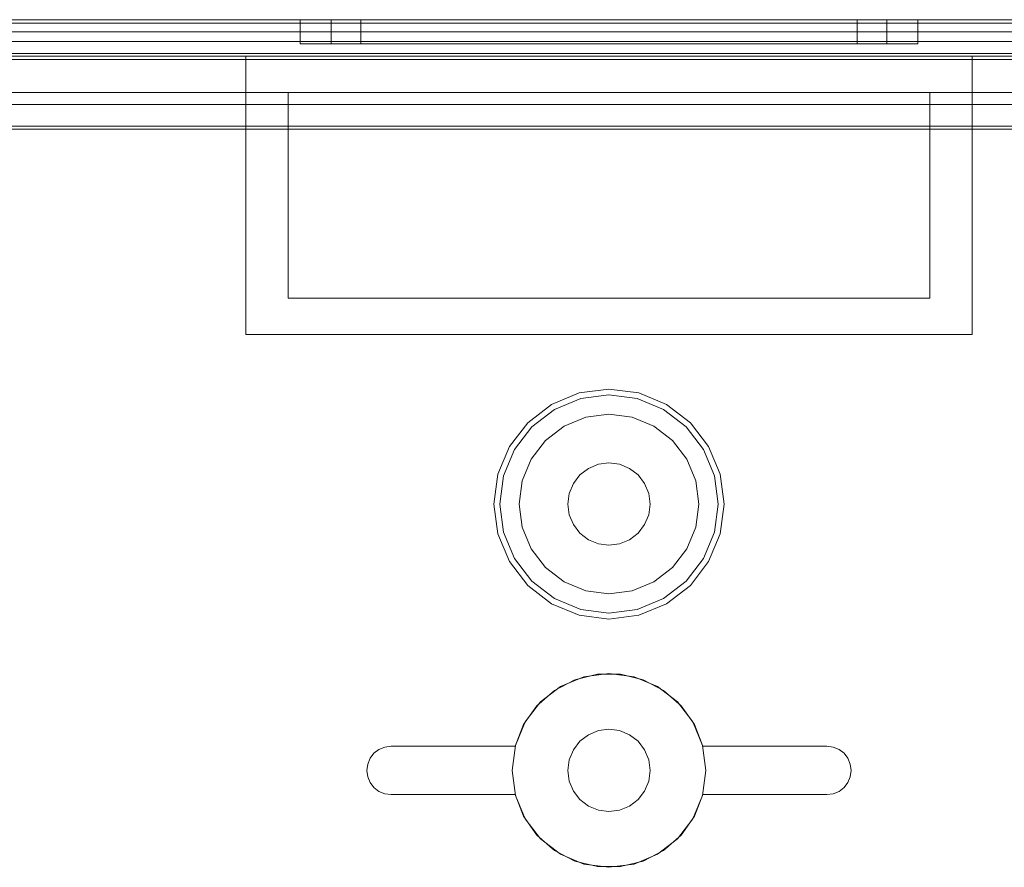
# Model space of a CAD drawing. Extents: x -620 to 300, y 62 to 1112.
# Tile 35 of 226: x -433.256 to -432.442, y 222.921 to 223.621. Entities that reach past the tile are written whole.
import ezdxf

# ---------------------------------------------------------------- set-up
doc = ezdxf.new("R2010")
doc.units = 0
doc.layers.get('0').update_dxf_attribs({"lineweight": 13})

# ---------------------------------------------------------------- blocks, each defined once
blk = doc.blocks.new('Blockreferenz-A06CPVY0L0')
at = {"color": 251, "linetype": 'ByBlock', "lineweight": -2, "ltscale": 0.13, "true_color": 0x636363}
for p, q in [((-431.61887, 223.6215), (-433.91887, 223.6215)), ((-431.61887, 223.61861), (-433.91887, 223.61861)), ((-431.79487, 223.6035), (-433.74287, 223.6035)), ((-433.74287, 223.6035), (-431.79487, 223.6035)), ((-433.91887, 223.58861), (-431.61887, 223.58861)), ((-433.74287, 223.5515), (-431.79487, 223.5515)), ((-431.79487, 223.5515), (-433.74287, 223.5515)), ((-433.74887, 223.5335), (-431.78887, 223.5335)), ((-433.74634, 223.53096), (-431.7914, 223.53096))]:
    blk.add_line(p, q, dxfattribs=at)
blk = doc.blocks.new('Blockreferenz-A06CPVY8L0')
at = {"color": 9, "linetype": 'ByBlock', "lineweight": -2, "ltscale": 0.13, "true_color": 0xc1c9c4}
for p, q in [((-431.61887, 223.6215), (-433.91887, 223.6215)), ((-431.61887, 223.6215), (-433.91887, 223.6215)), ((-432.76887, 223.6215), (-433.80887, 223.6215)), ((-433.80887, 223.6215), (-432.76887, 223.6215)), ((-431.73887, 223.6215), (-433.79887, 223.6215)), ((-433.79887, 223.6215), (-431.73887, 223.6215)), ((-433.02387, 223.6215), (-433.02387, 223.6015)), ((-433.01518, 223.6215), (-433.02387, 223.6215)), ((-433.02387, 223.6215), (-433.01518, 223.6215)), ((-432.9897, 223.6215), (-433.01518, 223.6215)), ((-433.01518, 223.6215), (-432.9897, 223.6215)), ((-432.99847, 223.6215), (-432.99847, 223.6015)), ((-432.99064, 223.6215), (-432.99847, 223.6215)), ((-432.99847, 223.6215), (-432.99064, 223.6215)), ((-432.96771, 223.6215), (-432.99064, 223.6215)), ((-432.99064, 223.6215), (-432.96771, 223.6215)), ((-432.94918, 223.6215), (-432.9897, 223.6215)), ((-432.9897, 223.6215), (-432.94918, 223.6215)), ((-432.97387, 223.6215), (-432.97387, 223.6015)), ((-432.96688, 223.6215), (-432.97387, 223.6215)), ((-432.97387, 223.6215), (-432.96688, 223.6215)), ((-432.93122, 223.6215), (-432.96771, 223.6215)), ((-432.96771, 223.6215), (-432.93122, 223.6215)), ((-432.9464, 223.6215), (-432.96688, 223.6215)), ((-432.96688, 223.6215), (-432.9464, 223.6215)), ((-432.89637, 223.6215), (-432.94918, 223.6215)), ((-432.94918, 223.6215), (-432.89637, 223.6215)), ((-432.91382, 223.6215), (-432.9464, 223.6215)), ((-432.9464, 223.6215), (-432.91382, 223.6215)), ((-432.88367, 223.6215), (-432.93122, 223.6215)), ((-432.93122, 223.6215), (-432.88367, 223.6215)), ((-432.87137, 223.6215), (-432.91382, 223.6215)), ((-432.91382, 223.6215), (-432.87137, 223.6215)), ((-432.83486, 223.6215), (-432.89637, 223.6215)), ((-432.89637, 223.6215), (-432.83486, 223.6215)), ((-432.82829, 223.6215), (-432.88367, 223.6215)), ((-432.88367, 223.6215), (-432.82829, 223.6215)), ((-432.82192, 223.6215), (-432.87137, 223.6215)), ((-432.87137, 223.6215), (-432.82192, 223.6215)), ((-432.76887, 223.6215), (-432.83486, 223.6215)), ((-432.83486, 223.6215), (-432.76887, 223.6215)), ((-432.76887, 223.6215), (-432.82829, 223.6215)), ((-432.82829, 223.6215), (-432.76887, 223.6215)), ((-432.76887, 223.6215), (-432.82192, 223.6215)), ((-432.82192, 223.6215), (-432.76887, 223.6215)), ((-431.72887, 223.6215), (-432.76887, 223.6215)), ((-432.71581, 223.6215), (-432.76887, 223.6215)), ((-432.70944, 223.6215), (-432.76887, 223.6215)), ((-432.70287, 223.6215), (-432.76887, 223.6215)), ((-432.76887, 223.6215), (-431.72887, 223.6215)), ((-432.76887, 223.6215), (-432.71581, 223.6215)), ((-432.76887, 223.6215), (-432.70944, 223.6215)), ((-432.76887, 223.6215), (-432.70287, 223.6215)), ((-432.66637, 223.6215), (-432.71581, 223.6215)), ((-432.71581, 223.6215), (-432.66637, 223.6215)), ((-432.65407, 223.6215), (-432.70944, 223.6215)), ((-432.70944, 223.6215), (-432.65407, 223.6215)), ((-432.64137, 223.6215), (-432.70287, 223.6215)), ((-432.70287, 223.6215), (-432.64137, 223.6215)), ((-432.62391, 223.6215), (-432.66637, 223.6215)), ((-432.66637, 223.6215), (-432.62391, 223.6215)), ((-432.60651, 223.6215), (-432.65407, 223.6215)), ((-432.65407, 223.6215), (-432.60651, 223.6215)), ((-432.58855, 223.6215), (-432.64137, 223.6215)), ((-432.64137, 223.6215), (-432.58855, 223.6215)), ((-432.59133, 223.6215), (-432.62391, 223.6215)), ((-432.62391, 223.6215), (-432.59133, 223.6215)), ((-432.57003, 223.6215), (-432.60651, 223.6215)), ((-432.60651, 223.6215), (-432.57003, 223.6215)), ((-432.57085, 223.6215), (-432.59133, 223.6215)), ((-432.59133, 223.6215), (-432.57085, 223.6215)), ((-432.54803, 223.6215), (-432.58855, 223.6215)), ((-432.58855, 223.6215), (-432.54803, 223.6215)), ((-432.56387, 223.6215), (-432.57085, 223.6215)), ((-432.57085, 223.6215), (-432.56387, 223.6215)), ((-432.54709, 223.6215), (-432.57003, 223.6215)), ((-432.57003, 223.6215), (-432.54709, 223.6215)), ((-432.56387, 223.6015), (-432.56387, 223.6215)), ((-432.52255, 223.6215), (-432.54803, 223.6215)), ((-432.54803, 223.6215), (-432.52255, 223.6215)), ((-432.53927, 223.6215), (-432.54709, 223.6215)), ((-432.54709, 223.6215), (-432.53927, 223.6215)), ((-432.53927, 223.6015), (-432.53927, 223.6215)), ((-432.51387, 223.6215), (-432.52255, 223.6215)), ((-432.52255, 223.6215), (-432.51387, 223.6215)), ((-432.51387, 223.6015), (-432.51387, 223.6215)), ((-433.80887, 223.6115), (-432.76887, 223.6115)), ((-433.80887, 223.6115), (-432.76887, 223.6115)), ((-433.79887, 223.6115), (-431.73887, 223.6115)), ((-431.73887, 223.6115), (-433.79887, 223.6115)), ((-432.76887, 223.6115), (-431.72887, 223.6115)), ((-432.76887, 223.6115), (-431.72887, 223.6115)), ((-433.02387, 223.6015), (-433.01518, 223.6015)), ((-433.02387, 223.6015), (-433.01518, 223.6015)), ((-433.01518, 223.6015), (-432.9897, 223.6015)), ((-433.01518, 223.6015), (-432.9897, 223.6015)), ((-432.99847, 223.6015), (-432.99064, 223.6015)), ((-432.99847, 223.6015), (-432.99064, 223.6015)), ((-432.99064, 223.6015), (-432.96771, 223.6015)), ((-432.99064, 223.6015), (-432.96771, 223.6015)), ((-432.9897, 223.6015), (-432.94918, 223.6015)), ((-432.9897, 223.6015), (-432.94918, 223.6015)), ((-432.97387, 223.6015), (-432.96688, 223.6015)), ((-432.97387, 223.6015), (-432.96688, 223.6015)), ((-432.96771, 223.6015), (-432.93122, 223.6015)), ((-432.96771, 223.6015), (-432.93122, 223.6015)), ((-432.96688, 223.6015), (-432.9464, 223.6015)), ((-432.96688, 223.6015), (-432.9464, 223.6015)), ((-432.94918, 223.6015), (-432.89637, 223.6015)), ((-432.94918, 223.6015), (-432.89637, 223.6015)), ((-432.9464, 223.6015), (-432.91382, 223.6015)), ((-432.9464, 223.6015), (-432.91382, 223.6015)), ((-432.93122, 223.6015), (-432.88367, 223.6015)), ((-432.93122, 223.6015), (-432.88367, 223.6015)), ((-432.91382, 223.6015), (-432.87137, 223.6015)), ((-432.91382, 223.6015), (-432.87137, 223.6015)), ((-432.89637, 223.6015), (-432.83486, 223.6015)), ((-432.89637, 223.6015), (-432.83486, 223.6015)), ((-432.88367, 223.6015), (-432.82829, 223.6015)), ((-432.88367, 223.6015), (-432.82829, 223.6015)), ((-432.87137, 223.6015), (-432.82192, 223.6015)), ((-432.87137, 223.6015), (-432.82192, 223.6015)), ((-432.83486, 223.6015), (-432.76887, 223.6015)), ((-432.83486, 223.6015), (-432.76887, 223.6015)), ((-432.82829, 223.6015), (-432.76887, 223.6015)), ((-432.82829, 223.6015), (-432.76887, 223.6015)), ((-432.82192, 223.6015), (-432.76887, 223.6015)), ((-432.82192, 223.6015), (-432.76887, 223.6015)), ((-432.76887, 223.6015), (-432.71581, 223.6015)), ((-432.76887, 223.6015), (-432.70944, 223.6015)), ((-432.76887, 223.6015), (-432.70287, 223.6015)), ((-432.76887, 223.6015), (-432.71581, 223.6015)), ((-432.76887, 223.6015), (-432.70287, 223.6015)), ((-432.76887, 223.6015), (-432.70944, 223.6015)), ((-432.71581, 223.6015), (-432.66637, 223.6015)), ((-432.71581, 223.6015), (-432.66637, 223.6015)), ((-432.70944, 223.6015), (-432.65407, 223.6015)), ((-432.70944, 223.6015), (-432.65407, 223.6015)), ((-432.70287, 223.6015), (-432.64137, 223.6015)), ((-432.70287, 223.6015), (-432.64137, 223.6015)), ((-432.66637, 223.6015), (-432.62391, 223.6015)), ((-432.66637, 223.6015), (-432.62391, 223.6015)), ((-432.65407, 223.6015), (-432.60651, 223.6015)), ((-432.65407, 223.6015), (-432.60651, 223.6015)), ((-432.64137, 223.6015), (-432.58855, 223.6015)), ((-432.64137, 223.6015), (-432.58855, 223.6015)), ((-432.62391, 223.6015), (-432.59133, 223.6015)), ((-432.62391, 223.6015), (-432.59133, 223.6015)), ((-432.60651, 223.6015), (-432.57003, 223.6015)), ((-432.60651, 223.6015), (-432.57003, 223.6015)), ((-432.59133, 223.6015), (-432.57085, 223.6015)), ((-432.59133, 223.6015), (-432.57085, 223.6015)), ((-432.58855, 223.6015), (-432.54803, 223.6015)), ((-432.58855, 223.6015), (-432.54803, 223.6015)), ((-432.57085, 223.6015), (-432.56387, 223.6015)), ((-432.57085, 223.6015), (-432.56387, 223.6015)), ((-432.57003, 223.6015), (-432.54709, 223.6015)), ((-432.57003, 223.6015), (-432.54709, 223.6015)), ((-432.54803, 223.6015), (-432.52255, 223.6015)), ((-432.54803, 223.6015), (-432.52255, 223.6015)), ((-432.54709, 223.6015), (-432.53927, 223.6015)), ((-432.54709, 223.6015), (-432.53927, 223.6015)), ((-432.52255, 223.6015), (-432.51387, 223.6015)), ((-432.52255, 223.6015), (-432.51387, 223.6015)), ((-433.91887, 223.5935), (-431.61887, 223.5935)), ((-433.91887, 223.5915), (-433.06887, 223.5915)), ((-431.79487, 223.5935), (-433.74287, 223.5935)), ((-433.06887, 223.4765), (-433.06887, 223.5915)), ((-433.06887, 223.5915), (-432.76887, 223.5915)), ((-433.06887, 223.5915), (-433.06887, 223.5915)), ((-433.06887, 223.5915), (-432.76887, 223.5915)), ((-433.06887, 223.4765), (-433.06887, 223.5915)), ((-432.76887, 223.5915), (-432.46887, 223.5915)), ((-432.76887, 223.5915), (-432.46887, 223.5915)), ((-432.46887, 223.5915), (-432.46887, 223.4765)), ((-432.46887, 223.5915), (-432.46887, 223.5915)), ((-432.46887, 223.5915), (-432.46887, 223.4765)), ((-432.46887, 223.5915), (-431.61887, 223.5915)), ((-433.74287, 223.5615), (-431.79487, 223.5615)), ((-433.03387, 223.5615), (-433.74287, 223.5615)), ((-432.50387, 223.5615), (-433.03387, 223.5615)), ((-433.03387, 223.5615), (-433.03387, 223.5335)), ((-433.03387, 223.5335), (-433.03387, 223.5615)), ((-433.03387, 223.5615), (-433.03387, 223.5615)), ((-432.50387, 223.5615), (-432.50387, 223.5335)), ((-431.79487, 223.5615), (-432.50387, 223.5615)), ((-432.50387, 223.5335), (-432.50387, 223.5615)), ((-432.50387, 223.5615), (-432.50387, 223.5615)), ((-433.77633, 223.5335), (-433.03387, 223.5335)), ((-433.03387, 223.5335), (-433.77608, 223.5335)), ((-433.03387, 223.3915), (-433.03387, 223.5335)), ((-433.03387, 223.5335), (-433.03387, 223.4765)), ((-433.03387, 223.5335), (-433.03387, 223.5335)), ((-432.50387, 223.5335), (-432.50387, 223.3915)), ((-432.08592, 223.5335), (-432.50387, 223.5335)), ((-432.50387, 223.5335), (-432.08592, 223.5335)), ((-432.50387, 223.4765), (-432.50387, 223.5335)), ((-432.50387, 223.5335), (-432.50387, 223.5335)), ((-433.06887, 223.3615), (-433.06887, 223.4765)), ((-433.06887, 223.3615), (-433.06887, 223.4765)), ((-433.03387, 223.4765), (-433.03387, 223.3915)), ((-432.50387, 223.3915), (-432.50387, 223.4765)), ((-432.46887, 223.4765), (-432.46887, 223.3615)), ((-432.46887, 223.4765), (-432.46887, 223.3615)), ((-432.50387, 223.3915), (-433.03387, 223.3915)), ((-433.03387, 223.3915), (-432.50387, 223.3915)), ((-433.03387, 223.3915), (-433.03387, 223.3915)), ((-432.50387, 223.3915), (-432.50387, 223.3915)), ((-432.76887, 223.3615), (-433.06887, 223.3615)), ((-433.06887, 223.3615), (-433.06887, 223.3615)), ((-432.76887, 223.3615), (-433.06887, 223.3615)), ((-432.46887, 223.3615), (-432.76887, 223.3615)), ((-432.46887, 223.3615), (-432.76887, 223.3615)), ((-432.46887, 223.3615), (-432.46887, 223.3615)), ((-432.79345, 223.31326), (-432.81637, 223.30377)), ((-432.76887, 223.3165), (-432.79345, 223.31326)), ((-432.76887, 223.31161), (-432.79219, 223.30854)), ((-432.74428, 223.31326), (-432.76887, 223.3165)), ((-432.74554, 223.30854), (-432.76887, 223.31161)), ((-432.72137, 223.30377), (-432.74428, 223.31326)), ((-432.81637, 223.30377), (-432.83604, 223.28867)), ((-432.79219, 223.30854), (-432.81392, 223.29953)), ((-432.72381, 223.29953), (-432.74554, 223.30854)), ((-432.70169, 223.28867), (-432.72137, 223.30377)), ((-432.81392, 223.29953), (-432.83258, 223.28521)), ((-432.76887, 223.2957), (-432.78807, 223.29317)), ((-432.76887, 223.2957), (-432.78807, 223.29317)), ((-432.74966, 223.29317), (-432.76887, 223.2957)), ((-432.74966, 223.29317), (-432.76887, 223.2957)), ((-432.70515, 223.28521), (-432.72381, 223.29953)), ((-432.83604, 223.28867), (-432.85114, 223.269)), ((-432.78807, 223.29317), (-432.80597, 223.28575)), ((-432.78807, 223.29317), (-432.80597, 223.28575)), ((-432.73177, 223.28575), (-432.74966, 223.29317)), ((-432.73177, 223.28575), (-432.74966, 223.29317)), ((-432.68659, 223.269), (-432.70169, 223.28867)), ((-432.83258, 223.28521), (-432.8469, 223.26655)), ((-432.80597, 223.28575), (-432.82133, 223.27396)), ((-432.80597, 223.28575), (-432.82133, 223.27396)), ((-432.7164, 223.27396), (-432.73177, 223.28575)), ((-432.7164, 223.27396), (-432.73177, 223.28575)), ((-432.69083, 223.26655), (-432.70515, 223.28521)), ((-432.82133, 223.27396), (-432.83313, 223.2586)), ((-432.82133, 223.27396), (-432.83313, 223.2586)), ((-432.70461, 223.2586), (-432.7164, 223.27396)), ((-432.70461, 223.2586), (-432.7164, 223.27396)), ((-432.85114, 223.269), (-432.86063, 223.24608)), ((-432.8469, 223.26655), (-432.85591, 223.24482)), ((-432.68183, 223.24482), (-432.69083, 223.26655)), ((-432.6771, 223.24608), (-432.68659, 223.269)), ((-432.83313, 223.2586), (-432.84054, 223.2407)), ((-432.83313, 223.2586), (-432.84054, 223.2407)), ((-432.78587, 223.25094), (-432.77767, 223.25434)), ((-432.77767, 223.25434), (-432.78587, 223.25094)), ((-432.77767, 223.25434), (-432.76887, 223.2555)), ((-432.76887, 223.2555), (-432.77767, 223.25434)), ((-432.76887, 223.2555), (-432.76007, 223.25434)), ((-432.76007, 223.25434), (-432.76887, 223.2555)), ((-432.76007, 223.25434), (-432.75187, 223.25094)), ((-432.75187, 223.25094), (-432.76007, 223.25434)), ((-432.69719, 223.2407), (-432.70461, 223.2586)), ((-432.69719, 223.2407), (-432.70461, 223.2586)), ((-432.86063, 223.24608), (-432.86387, 223.2215)), ((-432.79291, 223.24554), (-432.78587, 223.25094)), ((-432.78587, 223.25094), (-432.79291, 223.24554)), ((-432.75187, 223.25094), (-432.74482, 223.24554)), ((-432.74482, 223.24554), (-432.75187, 223.25094)), ((-432.67387, 223.2215), (-432.6771, 223.24608)), ((-432.85591, 223.24482), (-432.85898, 223.2215)), ((-432.84054, 223.2407), (-432.84307, 223.2215)), ((-432.84054, 223.2407), (-432.84307, 223.2215)), ((-432.80171, 223.2303), (-432.79831, 223.2385)), ((-432.79831, 223.2385), (-432.80171, 223.2303)), ((-432.79831, 223.2385), (-432.79291, 223.24554)), ((-432.79291, 223.24554), (-432.79831, 223.2385)), ((-432.74482, 223.24554), (-432.73942, 223.2385)), ((-432.73942, 223.2385), (-432.74482, 223.24554)), ((-432.73942, 223.2385), (-432.73602, 223.2303)), ((-432.73602, 223.2303), (-432.73942, 223.2385)), ((-432.69467, 223.2215), (-432.69719, 223.2407)), ((-432.69467, 223.2215), (-432.69719, 223.2407)), ((-432.67875, 223.2215), (-432.68183, 223.24482)), ((-432.80287, 223.2215), (-432.80171, 223.2303)), ((-432.80171, 223.2303), (-432.80287, 223.2215)), ((-432.73602, 223.2303), (-432.73487, 223.2215)), ((-432.73487, 223.2215), (-432.73602, 223.2303)), ((-432.86387, 223.2215), (-432.86063, 223.19691)), ((-432.85898, 223.2215), (-432.85591, 223.19817)), ((-432.84307, 223.2215), (-432.84054, 223.20229)), ((-432.84307, 223.2215), (-432.84054, 223.20229)), ((-432.80171, 223.2127), (-432.80287, 223.2215)), ((-432.80287, 223.2215), (-432.80171, 223.2127)), ((-432.73487, 223.2215), (-432.73602, 223.2127)), ((-432.73602, 223.2127), (-432.73487, 223.2215)), ((-432.69719, 223.20229), (-432.69467, 223.2215)), ((-432.69719, 223.20229), (-432.69467, 223.2215)), ((-432.68183, 223.19817), (-432.67875, 223.2215)), ((-432.6771, 223.19691), (-432.67387, 223.2215)), ((-432.79831, 223.2045), (-432.80171, 223.2127)), ((-432.80171, 223.2127), (-432.79831, 223.2045)), ((-432.73602, 223.2127), (-432.73942, 223.2045)), ((-432.73942, 223.2045), (-432.73602, 223.2127)), ((-432.85591, 223.19817), (-432.8469, 223.17644)), ((-432.84054, 223.20229), (-432.83313, 223.1844)), ((-432.84054, 223.20229), (-432.83313, 223.1844)), ((-432.79291, 223.19745), (-432.79831, 223.2045)), ((-432.79831, 223.2045), (-432.79291, 223.19745)), ((-432.78587, 223.19205), (-432.79291, 223.19745)), ((-432.79291, 223.19745), (-432.78587, 223.19205)), ((-432.74482, 223.19745), (-432.75187, 223.19205)), ((-432.75187, 223.19205), (-432.74482, 223.19745)), ((-432.73942, 223.2045), (-432.74482, 223.19745)), ((-432.74482, 223.19745), (-432.73942, 223.2045)), ((-432.70461, 223.1844), (-432.69719, 223.20229)), ((-432.70461, 223.1844), (-432.69719, 223.20229)), ((-432.69083, 223.17644), (-432.68183, 223.19817)), ((-432.86063, 223.19691), (-432.85114, 223.174)), ((-432.77767, 223.18865), (-432.78587, 223.19205)), ((-432.78587, 223.19205), (-432.77767, 223.18865)), ((-432.75187, 223.19205), (-432.76007, 223.18865)), ((-432.76007, 223.18865), (-432.75187, 223.19205)), ((-432.68659, 223.174), (-432.6771, 223.19691)), ((-432.83313, 223.1844), (-432.82133, 223.16903)), ((-432.83313, 223.1844), (-432.82133, 223.16903)), ((-432.76887, 223.1875), (-432.77767, 223.18865)), ((-432.77767, 223.18865), (-432.76887, 223.1875)), ((-432.76007, 223.18865), (-432.76887, 223.1875)), ((-432.76887, 223.1875), (-432.76007, 223.18865)), ((-432.7164, 223.16903), (-432.70461, 223.1844)), ((-432.7164, 223.16903), (-432.70461, 223.1844)), ((-432.85114, 223.174), (-432.83604, 223.15432)), ((-432.8469, 223.17644), (-432.83258, 223.15778)), ((-432.70515, 223.15778), (-432.69083, 223.17644)), ((-432.70169, 223.15432), (-432.68659, 223.174)), ((-432.82133, 223.16903), (-432.80597, 223.15724)), ((-432.82133, 223.16903), (-432.80597, 223.15724)), ((-432.73177, 223.15724), (-432.7164, 223.16903)), ((-432.73177, 223.15724), (-432.7164, 223.16903)), ((-432.83258, 223.15778), (-432.81392, 223.14346)), ((-432.80597, 223.15724), (-432.78807, 223.14982)), ((-432.80597, 223.15724), (-432.78807, 223.14982)), ((-432.74966, 223.14982), (-432.73177, 223.15724)), ((-432.74966, 223.14982), (-432.73177, 223.15724)), ((-432.72381, 223.14346), (-432.70515, 223.15778)), ((-432.83604, 223.15432), (-432.81637, 223.13922)), ((-432.78807, 223.14982), (-432.76887, 223.1473)), ((-432.78807, 223.14982), (-432.76887, 223.1473)), ((-432.76887, 223.1473), (-432.74966, 223.14982)), ((-432.76887, 223.1473), (-432.74966, 223.14982)), ((-432.72137, 223.13922), (-432.70169, 223.15432)), ((-432.81392, 223.14346), (-432.79219, 223.13446)), ((-432.74554, 223.13446), (-432.72381, 223.14346)), ((-432.81637, 223.13922), (-432.79345, 223.12973)), ((-432.79219, 223.13446), (-432.76887, 223.13138)), ((-432.76887, 223.13138), (-432.74554, 223.13446)), ((-432.74428, 223.12973), (-432.72137, 223.13922)), ((-432.79345, 223.12973), (-432.76887, 223.1265)), ((-432.76887, 223.1265), (-432.74428, 223.12973)), ((-432.81398, 223.06756), (-432.79701, 223.07638)), ((-432.79701, 223.07638), (-432.81398, 223.06756)), ((-432.78957, 223.07877), (-432.80887, 223.07078)), ((-432.78957, 223.07877), (-432.80887, 223.07078)), ((-432.79701, 223.07638), (-432.77843, 223.08092)), ((-432.77843, 223.08092), (-432.79701, 223.07638)), ((-432.76887, 223.0815), (-432.78957, 223.07877)), ((-432.76887, 223.0815), (-432.78957, 223.07877)), ((-432.77843, 223.08092), (-432.7593, 223.08092)), ((-432.7593, 223.08092), (-432.77843, 223.08092)), ((-432.74816, 223.07877), (-432.76887, 223.0815)), ((-432.74816, 223.07877), (-432.76887, 223.0815)), ((-432.7593, 223.08092), (-432.74072, 223.07638)), ((-432.74072, 223.07638), (-432.7593, 223.08092)), ((-432.72887, 223.07078), (-432.74816, 223.07877)), ((-432.72887, 223.07078), (-432.74816, 223.07877)), ((-432.74072, 223.07638), (-432.72375, 223.06756)), ((-432.72375, 223.06756), (-432.74072, 223.07638)), ((-432.82837, 223.05496), (-432.81398, 223.06756)), ((-432.81398, 223.06756), (-432.82837, 223.05496)), ((-432.80887, 223.07078), (-432.82543, 223.05806)), ((-432.80887, 223.07078), (-432.82543, 223.05806)), ((-432.7123, 223.05806), (-432.72887, 223.07078)), ((-432.7123, 223.05806), (-432.72887, 223.07078)), ((-432.72375, 223.06756), (-432.70936, 223.05496)), ((-432.70936, 223.05496), (-432.72375, 223.06756)), ((-432.83936, 223.03931), (-432.82837, 223.05496)), ((-432.82837, 223.05496), (-432.83936, 223.03931)), ((-432.82543, 223.05806), (-432.83815, 223.0415)), ((-432.82543, 223.05806), (-432.83815, 223.0415)), ((-432.69958, 223.0415), (-432.7123, 223.05806)), ((-432.69958, 223.0415), (-432.7123, 223.05806)), ((-432.70936, 223.05496), (-432.69837, 223.03931)), ((-432.69837, 223.03931), (-432.70936, 223.05496)), ((-432.84633, 223.0215), (-432.83936, 223.03931)), ((-432.83936, 223.03931), (-432.84633, 223.0215)), ((-432.83815, 223.0415), (-432.84614, 223.0222)), ((-432.83815, 223.0415), (-432.84614, 223.0222)), ((-432.76887, 223.0355), (-432.77767, 223.03434)), ((-432.77767, 223.03434), (-432.76887, 223.0355)), ((-432.76007, 223.03434), (-432.76887, 223.0355)), ((-432.76887, 223.0355), (-432.76007, 223.03434)), ((-432.69159, 223.0222), (-432.69958, 223.0415)), ((-432.69159, 223.0222), (-432.69958, 223.0415)), ((-432.69837, 223.03931), (-432.69141, 223.0215)), ((-432.69141, 223.0215), (-432.69837, 223.03931)), ((-432.78587, 223.03094), (-432.79291, 223.02554)), ((-432.79291, 223.02554), (-432.78587, 223.03094)), ((-432.77767, 223.03434), (-432.78587, 223.03094)), ((-432.78587, 223.03094), (-432.77767, 223.03434)), ((-432.75187, 223.03094), (-432.76007, 223.03434)), ((-432.76007, 223.03434), (-432.75187, 223.03094)), ((-432.74482, 223.02554), (-432.75187, 223.03094)), ((-432.75187, 223.03094), (-432.74482, 223.02554)), ((-432.96301, 223.01564), (-432.95887, 223.01882)), ((-432.95887, 223.01882), (-432.96301, 223.01564)), ((-432.95887, 223.01882), (-432.95404, 223.02081)), ((-432.95404, 223.02081), (-432.95887, 223.01882)), ((-432.95404, 223.02081), (-432.94887, 223.0215)), ((-432.94887, 223.0215), (-432.95404, 223.02081)), ((-432.94887, 223.0215), (-432.84633, 223.0215)), ((-432.84633, 223.0215), (-432.94887, 223.0215)), ((-432.94887, 223.0215), (-432.94887, 223.0215)), ((-432.84614, 223.0222), (-432.84887, 223.0015)), ((-432.84614, 223.0222), (-432.84887, 223.0015)), ((-432.84633, 223.0215), (-432.84633, 223.0215)), ((-432.79831, 223.0185), (-432.80171, 223.0103)), ((-432.80171, 223.0103), (-432.79831, 223.0185)), ((-432.79291, 223.02554), (-432.79831, 223.0185)), ((-432.79831, 223.0185), (-432.79291, 223.02554)), ((-432.73942, 223.0185), (-432.74482, 223.02554)), ((-432.74482, 223.02554), (-432.73942, 223.0185)), ((-432.73602, 223.0103), (-432.73942, 223.0185)), ((-432.73942, 223.0185), (-432.73602, 223.0103)), ((-432.68887, 223.0015), (-432.69159, 223.0222)), ((-432.68887, 223.0015), (-432.69159, 223.0222)), ((-432.69141, 223.0215), (-432.58887, 223.0215)), ((-432.58887, 223.0215), (-432.69141, 223.0215)), ((-432.69141, 223.0215), (-432.69141, 223.0215)), ((-432.58887, 223.0215), (-432.58369, 223.02081)), ((-432.58369, 223.02081), (-432.58887, 223.0215)), ((-432.58887, 223.0215), (-432.58887, 223.0215)), ((-432.58369, 223.02081), (-432.57887, 223.01882)), ((-432.57887, 223.01882), (-432.58369, 223.02081)), ((-432.57887, 223.01882), (-432.57472, 223.01564)), ((-432.57472, 223.01564), (-432.57887, 223.01882)), ((-432.96818, 223.00667), (-432.96619, 223.0115)), ((-432.96619, 223.0115), (-432.96818, 223.00667)), ((-432.96619, 223.0115), (-432.96301, 223.01564)), ((-432.96301, 223.01564), (-432.96619, 223.0115)), ((-432.80171, 223.0103), (-432.80287, 223.0015)), ((-432.80287, 223.0015), (-432.80171, 223.0103)), ((-432.73487, 223.0015), (-432.73602, 223.0103)), ((-432.73602, 223.0103), (-432.73487, 223.0015)), ((-432.57472, 223.01564), (-432.57155, 223.0115)), ((-432.57155, 223.0115), (-432.57472, 223.01564)), ((-432.57155, 223.0115), (-432.56955, 223.00667)), ((-432.56955, 223.00667), (-432.57155, 223.0115)), ((-432.96887, 223.0015), (-432.96818, 223.00667)), ((-432.96818, 223.00667), (-432.96887, 223.0015)), ((-432.56955, 223.00667), (-432.56887, 223.0015)), ((-432.56887, 223.0015), (-432.56955, 223.00667)), ((-432.96818, 222.99632), (-432.96887, 223.0015)), ((-432.96887, 223.0015), (-432.96818, 222.99632)), ((-432.96619, 222.9915), (-432.96818, 222.99632)), ((-432.96818, 222.99632), (-432.96619, 222.9915)), ((-432.84887, 223.0015), (-432.84614, 222.98079)), ((-432.84887, 223.0015), (-432.84614, 222.98079)), ((-432.80287, 223.0015), (-432.80171, 222.9927)), ((-432.80171, 222.9927), (-432.80287, 223.0015)), ((-432.73602, 222.9927), (-432.73487, 223.0015)), ((-432.73487, 223.0015), (-432.73602, 222.9927)), ((-432.69159, 222.98079), (-432.68887, 223.0015)), ((-432.69159, 222.98079), (-432.68887, 223.0015)), ((-432.56955, 222.99632), (-432.57155, 222.9915)), ((-432.57155, 222.9915), (-432.56955, 222.99632)), ((-432.56887, 223.0015), (-432.56955, 222.99632)), ((-432.56955, 222.99632), (-432.56887, 223.0015)), ((-432.96301, 222.98735), (-432.96619, 222.9915)), ((-432.96619, 222.9915), (-432.96301, 222.98735)), ((-432.95887, 222.98418), (-432.96301, 222.98735)), ((-432.96301, 222.98735), (-432.95887, 222.98418)), ((-432.80171, 222.9927), (-432.79831, 222.9845)), ((-432.79831, 222.9845), (-432.80171, 222.9927)), ((-432.73942, 222.9845), (-432.73602, 222.9927)), ((-432.73602, 222.9927), (-432.73942, 222.9845)), ((-432.57472, 222.98735), (-432.57887, 222.98418)), ((-432.57887, 222.98418), (-432.57472, 222.98735)), ((-432.57155, 222.9915), (-432.57472, 222.98735)), ((-432.57472, 222.98735), (-432.57155, 222.9915)), ((-432.95404, 222.98218), (-432.95887, 222.98418)), ((-432.95887, 222.98418), (-432.95404, 222.98218)), ((-432.94887, 222.9815), (-432.95404, 222.98218)), ((-432.95404, 222.98218), (-432.94887, 222.9815)), ((-432.84633, 222.9815), (-432.94887, 222.9815)), ((-432.94887, 222.9815), (-432.84633, 222.9815)), ((-432.94887, 222.9815), (-432.94887, 222.9815)), ((-432.83936, 222.96368), (-432.84633, 222.9815)), ((-432.84633, 222.9815), (-432.83936, 222.96368)), ((-432.84633, 222.9815), (-432.84633, 222.9815)), ((-432.84614, 222.98079), (-432.83815, 222.9615)), ((-432.84614, 222.98079), (-432.83815, 222.9615)), ((-432.79831, 222.9845), (-432.79291, 222.97745)), ((-432.79291, 222.97745), (-432.79831, 222.9845)), ((-432.79291, 222.97745), (-432.78587, 222.97205)), ((-432.78587, 222.97205), (-432.79291, 222.97745)), ((-432.75187, 222.97205), (-432.74482, 222.97745)), ((-432.74482, 222.97745), (-432.75187, 222.97205)), ((-432.74482, 222.97745), (-432.73942, 222.9845)), ((-432.73942, 222.9845), (-432.74482, 222.97745)), ((-432.69958, 222.9615), (-432.69159, 222.98079)), ((-432.69958, 222.9615), (-432.69159, 222.98079)), ((-432.69141, 222.9815), (-432.69837, 222.96368)), ((-432.69837, 222.96368), (-432.69141, 222.9815)), ((-432.58887, 222.9815), (-432.69141, 222.9815)), ((-432.69141, 222.9815), (-432.58887, 222.9815)), ((-432.69141, 222.9815), (-432.69141, 222.9815)), ((-432.58369, 222.98218), (-432.58887, 222.9815)), ((-432.58887, 222.9815), (-432.58369, 222.98218)), ((-432.58887, 222.9815), (-432.58887, 222.9815)), ((-432.57887, 222.98418), (-432.58369, 222.98218)), ((-432.58369, 222.98218), (-432.57887, 222.98418)), ((-432.78587, 222.97205), (-432.77767, 222.96865)), ((-432.77767, 222.96865), (-432.78587, 222.97205)), ((-432.76007, 222.96865), (-432.75187, 222.97205)), ((-432.75187, 222.97205), (-432.76007, 222.96865)), ((-432.82837, 222.94803), (-432.83936, 222.96368)), ((-432.83936, 222.96368), (-432.82837, 222.94803)), ((-432.83815, 222.9615), (-432.82543, 222.94493)), ((-432.83815, 222.9615), (-432.82543, 222.94493)), ((-432.77767, 222.96865), (-432.76887, 222.9675)), ((-432.76887, 222.9675), (-432.77767, 222.96865)), ((-432.76887, 222.9675), (-432.76007, 222.96865)), ((-432.76007, 222.96865), (-432.76887, 222.9675)), ((-432.7123, 222.94493), (-432.69958, 222.9615)), ((-432.7123, 222.94493), (-432.69958, 222.9615)), ((-432.69837, 222.96368), (-432.70936, 222.94803)), ((-432.70936, 222.94803), (-432.69837, 222.96368)), ((-432.81398, 222.93543), (-432.82837, 222.94803)), ((-432.82837, 222.94803), (-432.81398, 222.93543)), ((-432.82543, 222.94493), (-432.80887, 222.93221)), ((-432.82543, 222.94493), (-432.80887, 222.93221)), ((-432.72887, 222.93221), (-432.7123, 222.94493)), ((-432.72887, 222.93221), (-432.7123, 222.94493)), ((-432.70936, 222.94803), (-432.72375, 222.93543)), ((-432.72375, 222.93543), (-432.70936, 222.94803)), ((-432.79701, 222.92661), (-432.81398, 222.93543)), ((-432.81398, 222.93543), (-432.79701, 222.92661)), ((-432.80887, 222.93221), (-432.78957, 222.92422)), ((-432.80887, 222.93221), (-432.78957, 222.92422)), ((-432.74816, 222.92422), (-432.72887, 222.93221)), ((-432.74816, 222.92422), (-432.72887, 222.93221)), ((-432.72375, 222.93543), (-432.74072, 222.92661)), ((-432.74072, 222.92661), (-432.72375, 222.93543)), ((-432.77843, 222.92207), (-432.79701, 222.92661)), ((-432.79701, 222.92661), (-432.77843, 222.92207)), ((-432.78957, 222.92422), (-432.76887, 222.9215)), ((-432.78957, 222.92422), (-432.76887, 222.9215)), ((-432.7593, 222.92207), (-432.77843, 222.92207)), ((-432.77843, 222.92207), (-432.7593, 222.92207)), ((-432.76887, 222.9215), (-432.74816, 222.92422)), ((-432.76887, 222.9215), (-432.74816, 222.92422)), ((-432.74072, 222.92661), (-432.7593, 222.92207)), ((-432.7593, 222.92207), (-432.74072, 222.92661))]:
    blk.add_line(p, q, dxfattribs=at)

msp = doc.modelspace()

# ---------------------------------------------------------------- block references
at = {"ltscale": 0.13}
for name in ['Blockreferenz-A06CPVY0L0', 'Blockreferenz-A06CPVY8L0']:
    msp.add_blockref(name, (0, 0), dxfattribs=at)

doc.saveas('drawing.dxf')
